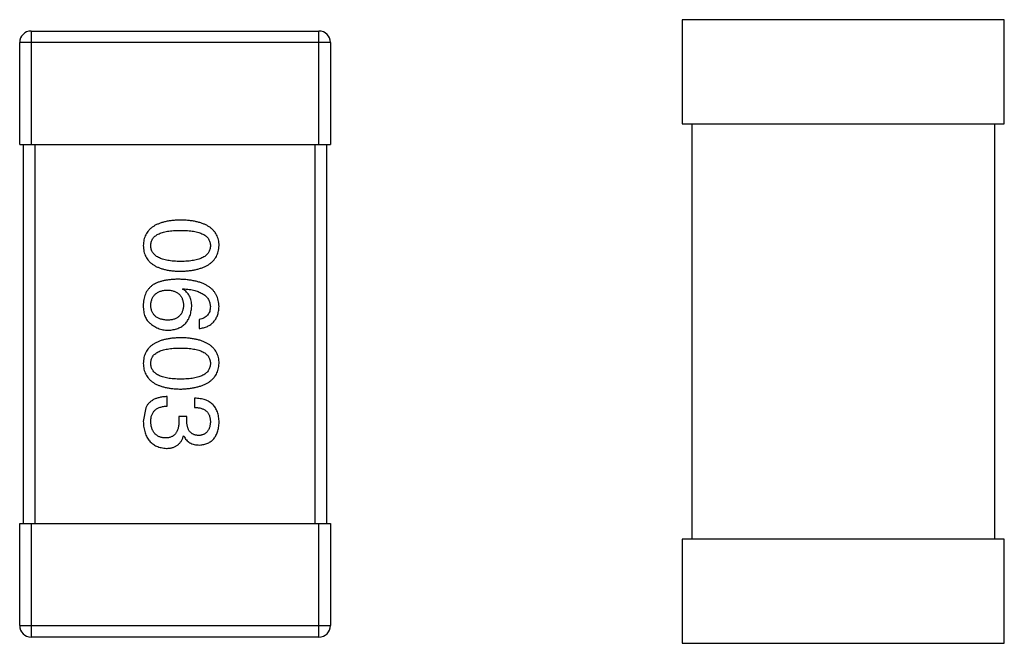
# Model space of a CAD drawing. Header units: millimetres. Extents: x 718 to 1157, y -195 to -52.
# Tile 50 of 156: x 1071.41 to 1074, y -138.24 to -136.59. Entities that reach past the tile are written whole.
import ezdxf

# ---------------------------------------------------------------- set-up
doc = ezdxf.new("R2010")
doc.units = ezdxf.units.MM
doc.header["$LTSCALE"] = 1.21
doc.header["$MEASUREMENT"] = 0
doc.layers.get('0').update_dxf_attribs({"linetype": 'CONTINUOUS'})

msp = doc.modelspace()

# ---------------------------------------------------------------- linework, layer by layer
at = {"color": 7, "linetype": 'Continuous'}
for p, q in [((1074.0043, -136.595), (1073.1543, -136.595)), ((1073.1543, -136.595), (1073.1543, -136.87)), ((1074.0043, -136.87), (1074.0043, -136.595)), ((1071.4353, -136.6249), (1072.1953, -136.6249)), ((1071.4353, -136.6249), (1071.4353, -136.9249)), ((1072.1953, -136.9249), (1072.1953, -136.6249)), ((1072.2253, -136.6549), (1071.4053, -136.6549)), ((1071.4053, -136.9249), (1071.4053, -136.6549)), ((1072.2253, -136.6549), (1072.2253, -136.9249)), ((1073.1543, -136.87), (1074.0043, -136.87)), ((1073.1793, -136.87), (1073.1793, -137.9665)), ((1073.9793, -137.9665), (1073.9793, -136.87)), ((1071.4053, -136.9249), (1072.2253, -136.9249)), ((1071.4153, -137.9249), (1071.4153, -136.9249)), ((1071.4453, -136.9249), (1071.4453, -137.9249)), ((1072.1853, -137.9249), (1072.1853, -136.9249)), ((1072.2153, -136.9249), (1072.2153, -137.9249)), ((1071.8354, -137.3066), (1071.8365, -137.3055)), ((1071.8791, -137.3864), (1071.8791, -137.4104)), ((1071.795, -137.6153), (1071.795, -137.5902)), ((1071.8671, -137.5945), (1071.8671, -137.6186)), ((1071.7382, -137.6197), (1071.7316, -137.6557)), ((1071.8464, -137.6426), (1071.8256, -137.6426)), ((1071.8256, -137.6426), (1071.8256, -137.6546)), ((1071.8464, -137.6557), (1071.8464, -137.6426)), ((1071.8376, -137.694), (1071.8387, -137.694)), ((1071.4053, -137.9249), (1072.2253, -137.9249)), ((1071.4053, -138.1949), (1071.4053, -137.9249)), ((1071.4353, -137.9249), (1071.4353, -138.2249)), ((1072.1953, -138.2249), (1072.1953, -137.9249)), ((1072.2253, -137.9249), (1072.2253, -138.1949)), ((1074.0043, -137.9665), (1073.1543, -137.9665)), ((1073.1543, -137.9665), (1073.1543, -138.2415)), ((1074.0043, -138.2415), (1074.0043, -137.9665)), ((1071.4053, -138.1949), (1072.2253, -138.1949)), ((1072.1953, -138.2249), (1071.4353, -138.2249)), ((1073.1543, -138.2415), (1074.0043, -138.2415))]:
    msp.add_line(p, q, dxfattribs=at)
for centre, start, end in [((1071.4353, -136.6549), 90, 180), ((1072.1953, -136.6549), 0, 90), ((1071.4353, -138.1949), 180, 270), ((1072.1953, -138.1949), 270, 0)]:
    msp.add_arc(centre, 0.03, start, end, dxfattribs=at)
for points, knots in [([(1071.83, -137.1239), (1071.826, -137.124), (1071.8184, -137.1243), (1071.8074, -137.1253), (1071.7971, -137.1267), (1071.7875, -137.1288), (1071.7787, -137.1313), (1071.7707, -137.1343), (1071.7633, -137.1377), (1071.7568, -137.1417), (1071.7509, -137.1462), (1071.7459, -137.1512), (1071.7416, -137.1567), (1071.738, -137.1628), (1071.7353, -137.1693), (1071.7332, -137.1763), (1071.732, -137.1838), (1071.7317, -137.189), (1071.7316, -137.1916)], [0, 0, 0, 0, 0.087693, 0.170223, 0.247496, 0.319826, 0.387768, 0.451403, 0.511459, 0.568358, 0.622671, 0.675251, 0.726739, 0.778422, 0.830759, 0.884394, 0.940865, 1, 1, 1, 1]), ([(1071.9316, -137.1916), (1071.9315, -137.189), (1071.9313, -137.1838), (1071.93, -137.1763), (1071.9278, -137.1693), (1071.925, -137.1627), (1071.9213, -137.1567), (1071.9169, -137.1512), (1071.9116, -137.1462), (1071.9056, -137.1417), (1071.8988, -137.1377), (1071.8913, -137.1343), (1071.8829, -137.1312), (1071.8738, -137.1288), (1071.864, -137.1267), (1071.8533, -137.1253), (1071.8419, -137.1243), (1071.834, -137.124), (1071.83, -137.1239)], [0, 0, 0, 0, 0.057911, 0.113262, 0.165956, 0.217443, 0.268511, 0.319665, 0.372, 0.426129, 0.483365, 0.543779, 0.607756, 0.676562, 0.749704, 0.827713, 0.911177, 1, 1, 1, 1]), ([(1071.7513, -137.1916), (1071.7513, -137.19), (1071.7515, -137.1868), (1071.7524, -137.1821), (1071.7539, -137.1778), (1071.7561, -137.1739), (1071.7589, -137.1702), (1071.7623, -137.1668), (1071.7664, -137.1638), (1071.771, -137.1612), (1071.7763, -137.1588), (1071.7821, -137.1567), (1071.7886, -137.1551), (1071.7957, -137.1536), (1071.8034, -137.1525), (1071.8117, -137.1518), (1071.8206, -137.1513), (1071.8268, -137.1512), (1071.83, -137.1512)], [0, 0, 0, 0, 0.049766, 0.097012, 0.143225, 0.188786, 0.235079, 0.282962, 0.333687, 0.387747, 0.445963, 0.508657, 0.576545, 0.649868, 0.72822, 0.812712, 0.903543, 1, 1, 1, 1]), ([(1071.83, -137.1512), (1071.8331, -137.1512), (1071.8393, -137.1513), (1071.8482, -137.1518), (1071.8565, -137.1525), (1071.8642, -137.1536), (1071.8713, -137.1551), (1071.8778, -137.1567), (1071.8837, -137.1588), (1071.8889, -137.1612), (1071.8936, -137.1638), (1071.8976, -137.1668), (1071.901, -137.1702), (1071.9038, -137.1738), (1071.906, -137.1778), (1071.9076, -137.1821), (1071.9085, -137.1868), (1071.9086, -137.19), (1071.9087, -137.1916)], [0, 0, 0, 0, 0.096452, 0.187278, 0.271765, 0.350519, 0.423437, 0.491321, 0.554011, 0.612224, 0.666281, 0.717003, 0.764884, 0.811423, 0.856783, 0.902993, 0.950236, 1, 1, 1, 1]), ([(1071.7316, -137.1916), (1071.7317, -137.1943), (1071.732, -137.1994), (1071.7332, -137.2069), (1071.7353, -137.2139), (1071.738, -137.2205), (1071.7416, -137.2265), (1071.7459, -137.232), (1071.7509, -137.237), (1071.7567, -137.2415), (1071.7633, -137.2455), (1071.7706, -137.249), (1071.7787, -137.252), (1071.7875, -137.2545), (1071.7971, -137.2565), (1071.8074, -137.258), (1071.8184, -137.259), (1071.826, -137.2592), (1071.83, -137.2594)], [0, 0, 0, 0, 0.059134, 0.115603, 0.169236, 0.221572, 0.273254, 0.32474, 0.377319, 0.431815, 0.488555, 0.548609, 0.612242, 0.680182, 0.75251, 0.829782, 0.91231, 1, 1, 1, 1]), ([(1071.83, -137.2331), (1071.8268, -137.2331), (1071.8208, -137.2331), (1071.812, -137.2326), (1071.8037, -137.2318), (1071.7961, -137.2307), (1071.7891, -137.2292), (1071.7826, -137.2274), (1071.7768, -137.2254), (1071.7716, -137.2229), (1071.7669, -137.2201), (1071.7628, -137.217), (1071.7594, -137.2136), (1071.7565, -137.2099), (1071.7543, -137.2058), (1071.7526, -137.2013), (1071.7516, -137.1966), (1071.7514, -137.1933), (1071.7513, -137.1916)], [0, 0, 0, 0, 0.094834, 0.184067, 0.267029, 0.344713, 0.417334, 0.484367, 0.546941, 0.604717, 0.65953, 0.710539, 0.759381, 0.806382, 0.853027, 0.900623, 0.949121, 1, 1, 1, 1]), ([(1071.9087, -137.1916), (1071.9086, -137.1933), (1071.9085, -137.1966), (1071.9076, -137.2013), (1071.906, -137.2058), (1071.9039, -137.2099), (1071.901, -137.2136), (1071.8976, -137.2171), (1071.8936, -137.2201), (1071.8889, -137.2229), (1071.8837, -137.2253), (1071.8778, -137.2275), (1071.8713, -137.2292), (1071.8642, -137.2307), (1071.8565, -137.2318), (1071.8482, -137.2326), (1071.8393, -137.2331), (1071.8331, -137.2331), (1071.83, -137.2331)], [0, 0, 0, 0, 0.050604, 0.098688, 0.145699, 0.191791, 0.238625, 0.286717, 0.337546, 0.391814, 0.449755, 0.512106, 0.579685, 0.652048, 0.730262, 0.814146, 0.904281, 1, 1, 1, 1]), ([(1071.83, -137.2594), (1071.834, -137.2592), (1071.8418, -137.2589), (1071.8531, -137.2577), (1071.8636, -137.2561), (1071.8734, -137.2541), (1071.8825, -137.2515), (1071.8908, -137.2485), (1071.8983, -137.245), (1071.9051, -137.241), (1071.9111, -137.2365), (1071.9164, -137.2315), (1071.9209, -137.226), (1071.9246, -137.2201), (1071.9275, -137.2136), (1071.9297, -137.2067), (1071.9311, -137.1993), (1071.9314, -137.1942), (1071.9316, -137.1916)], [0, 0, 0, 0, 0.088475, 0.171606, 0.249595, 0.322626, 0.391327, 0.455765, 0.516374, 0.573675, 0.628522, 0.681161, 0.732559, 0.783563, 0.83504, 0.887639, 0.942585, 1, 1, 1, 1]), ([(1071.7578, -137.2946), (1071.7558, -137.2961), (1071.7519, -137.299), (1071.7467, -137.3042), (1071.7422, -137.3099), (1071.7386, -137.3161), (1071.7356, -137.3229), (1071.7335, -137.3301), (1071.7321, -137.3379), (1071.7318, -137.3432), (1071.7316, -137.346)], [0, 0, 0, 0, 0.125033, 0.246266, 0.36603, 0.485265, 0.606781, 0.732144, 0.862551, 1, 1, 1, 1]), ([(1071.8256, -137.2804), (1071.8221, -137.2804), (1071.8152, -137.2805), (1071.8051, -137.2812), (1071.7957, -137.2822), (1071.787, -137.2838), (1071.7788, -137.2858), (1071.7712, -137.2882), (1071.7642, -137.2911), (1071.7599, -137.2934), (1071.7578, -137.2946)], [0, 0, 0, 0, 0.151498, 0.29521, 0.430242, 0.557137, 0.677306, 0.790845, 0.898111, 1, 1, 1, 1]), ([(1071.9316, -137.3525), (1071.9314, -137.3497), (1071.9311, -137.3442), (1071.9296, -137.3362), (1071.9274, -137.3287), (1071.9243, -137.3217), (1071.9205, -137.3153), (1071.9157, -137.3094), (1071.9103, -137.3041), (1071.904, -137.2994), (1071.8969, -137.2951), (1071.8891, -137.2914), (1071.8804, -137.2882), (1071.871, -137.2856), (1071.8608, -137.2834), (1071.8497, -137.2819), (1071.8379, -137.2808), (1071.8298, -137.2805), (1071.8256, -137.2804)], [0, 0, 0, 0, 0.058957, 0.115262, 0.16907, 0.221312, 0.273147, 0.324961, 0.377649, 0.432026, 0.488925, 0.549039, 0.612912, 0.680653, 0.753056, 0.830314, 0.912483, 1, 1, 1, 1]), ([(1071.7513, -137.3503), (1071.7513, -137.3487), (1071.7515, -137.3456), (1071.7522, -137.3411), (1071.7531, -137.3369), (1071.7544, -137.333), (1071.7559, -137.3293), (1071.7579, -137.326), (1071.7601, -137.3229), (1071.7628, -137.3203), (1071.7656, -137.3177), (1071.7689, -137.3156), (1071.7724, -137.3137), (1071.7763, -137.3121), (1071.7805, -137.3109), (1071.7851, -137.3099), (1071.7899, -137.3091), (1071.7933, -137.3089), (1071.795, -137.3088)], [0, 0, 0, 0, 0.070403, 0.137196, 0.200053, 0.260887, 0.31876, 0.37535, 0.430743, 0.485927, 0.541678, 0.598832, 0.657726, 0.719441, 0.783504, 0.851852, 0.923533, 1, 1, 1, 1]), ([(1071.795, -137.3088), (1071.7967, -137.3089), (1071.7999, -137.3091), (1071.8047, -137.3098), (1071.8091, -137.3108), (1071.8132, -137.3121), (1071.817, -137.3136), (1071.8205, -137.3155), (1071.8236, -137.3175), (1071.8264, -137.32), (1071.829, -137.3226), (1071.8312, -137.3256), (1071.8331, -137.3288), (1071.8346, -137.3324), (1071.8359, -137.3362), (1071.8368, -137.3403), (1071.8374, -137.3447), (1071.8375, -137.3477), (1071.8376, -137.3492)], [0, 0, 0, 0, 0.076072, 0.148369, 0.216753, 0.281358, 0.342792, 0.401604, 0.458929, 0.514444, 0.569818, 0.625343, 0.681554, 0.739608, 0.800134, 0.863477, 0.929547, 1, 1, 1, 1]), ([(1071.8595, -137.3525), (1071.8594, -137.3499), (1071.8593, -137.3448), (1071.8582, -137.3375), (1071.8562, -137.3308), (1071.8537, -137.3246), (1071.8502, -137.3191), (1071.8461, -137.3142), (1071.8411, -137.31), (1071.8373, -137.3078), (1071.8354, -137.3066)], [0, 0, 0, 0, 0.144617, 0.279572, 0.40596, 0.526097, 0.64389, 0.760003, 0.877724, 1, 1, 1, 1]), ([(1071.8365, -137.3055), (1071.8393, -137.3057), (1071.8448, -137.3061), (1071.8528, -137.3071), (1071.8602, -137.3084), (1071.8671, -137.31), (1071.8735, -137.3119), (1071.8794, -137.3141), (1071.8847, -137.3165), (1071.8895, -137.3193), (1071.8937, -137.3225), (1071.8975, -137.3258), (1071.9008, -137.3295), (1071.9034, -137.3336), (1071.9056, -137.3378), (1071.9071, -137.3425), (1071.9083, -137.3474), (1071.9085, -137.3508), (1071.9087, -137.3525)], [0, 0, 0, 0, 0.089218, 0.173709, 0.252753, 0.326963, 0.397099, 0.462534, 0.524018, 0.582178, 0.637235, 0.689955, 0.741228, 0.791618, 0.841661, 0.892925, 0.945259, 1, 1, 1, 1]), ([(1071.7316, -137.346), (1071.7316, -137.3488), (1071.7315, -137.3542), (1071.7321, -137.362), (1071.7332, -137.3691), (1071.735, -137.3756), (1071.7373, -137.3815), (1071.7403, -137.3867), (1071.7438, -137.3914), (1071.7466, -137.3939), (1071.748, -137.3951)], [0, 0, 0, 0, 0.156782, 0.301945, 0.436395, 0.561474, 0.678489, 0.78853, 0.894967, 1, 1, 1, 1]), ([(1071.7961, -137.3886), (1071.7944, -137.3885), (1071.791, -137.3883), (1071.7861, -137.3875), (1071.7816, -137.3866), (1071.7773, -137.3855), (1071.7734, -137.384), (1071.7698, -137.3823), (1071.7665, -137.3803), (1071.7635, -137.378), (1071.7609, -137.3755), (1071.7585, -137.3727), (1071.7565, -137.3696), (1071.7548, -137.3662), (1071.7534, -137.3626), (1071.7524, -137.3588), (1071.7517, -137.3546), (1071.7514, -137.3518), (1071.7513, -137.3503)], [0, 0, 0, 0, 0.078863, 0.153308, 0.223539, 0.289857, 0.35341, 0.413572, 0.471721, 0.528235, 0.584279, 0.638781, 0.69466, 0.751251, 0.809198, 0.869697, 0.933318, 1, 1, 1, 1]), ([(1071.8376, -137.3492), (1071.8375, -137.3507), (1071.8374, -137.3537), (1071.8368, -137.3579), (1071.8359, -137.3619), (1071.8347, -137.3656), (1071.8331, -137.369), (1071.8313, -137.3722), (1071.8292, -137.3751), (1071.8267, -137.3777), (1071.8239, -137.38), (1071.8209, -137.3821), (1071.8175, -137.3839), (1071.8138, -137.3854), (1071.8098, -137.3866), (1071.8055, -137.3876), (1071.8009, -137.3882), (1071.7977, -137.3885), (1071.7961, -137.3886)], [0, 0, 0, 0, 0.069884, 0.136529, 0.199638, 0.259844, 0.317774, 0.374356, 0.430026, 0.485148, 0.5409, 0.597889, 0.657472, 0.718614, 0.783613, 0.85129, 0.923712, 1, 1, 1, 1]), ([(1071.7972, -137.4148), (1071.7995, -137.4147), (1071.8041, -137.4144), (1071.8107, -137.4135), (1071.8169, -137.412), (1071.8228, -137.4102), (1071.8282, -137.4079), (1071.8331, -137.4051), (1071.8377, -137.4019), (1071.8418, -137.3982), (1071.8455, -137.394), (1071.8488, -137.3895), (1071.8516, -137.3844), (1071.854, -137.3789), (1071.8561, -137.373), (1071.8576, -137.3665), (1071.8588, -137.3597), (1071.8593, -137.3549), (1071.8595, -137.3525)], [0, 0, 0, 0, 0.071527, 0.139094, 0.20346, 0.264939, 0.323904, 0.381383, 0.437591, 0.493343, 0.549401, 0.606085, 0.664838, 0.725424, 0.788712, 0.855452, 0.925772, 1, 1, 1, 1]), ([(1071.9087, -137.3525), (1071.9086, -137.3548), (1071.9085, -137.3591), (1071.907, -137.3652), (1071.9047, -137.3706), (1071.9014, -137.3753), (1071.8972, -137.3793), (1071.892, -137.3825), (1071.8859, -137.3849), (1071.8815, -137.3859), (1071.8791, -137.3864)], [0, 0, 0, 0, 0.136586, 0.261496, 0.378089, 0.490612, 0.605522, 0.725767, 0.8561, 1, 1, 1, 1]), ([(1071.8791, -137.4104), (1071.8811, -137.4102), (1071.885, -137.4097), (1071.8907, -137.4084), (1071.896, -137.4069), (1071.9009, -137.4049), (1071.9054, -137.4025), (1071.9096, -137.3998), (1071.9135, -137.3967), (1071.9169, -137.3933), (1071.92, -137.3894), (1071.9228, -137.3853), (1071.9252, -137.3807), (1071.9272, -137.3758), (1071.9289, -137.3705), (1071.9302, -137.3648), (1071.9311, -137.3588), (1071.9314, -137.3546), (1071.9316, -137.3525)], [0, 0, 0, 0, 0.06947, 0.136096, 0.199592, 0.260665, 0.319672, 0.377156, 0.433415, 0.489984, 0.546535, 0.604276, 0.663499, 0.725182, 0.788953, 0.855683, 0.926216, 1, 1, 1, 1]), ([(1071.748, -137.3951), (1071.7497, -137.3967), (1071.7532, -137.3998), (1071.7587, -137.4038), (1071.7646, -137.4072), (1071.7706, -137.41), (1071.7769, -137.4122), (1071.7835, -137.4137), (1071.7902, -137.4146), (1071.7948, -137.4147), (1071.7972, -137.4148)], [0, 0, 0, 0, 0.129393, 0.255335, 0.378531, 0.500878, 0.622934, 0.746191, 0.87096, 1, 1, 1, 1]), ([(1071.83, -137.4347), (1071.826, -137.4349), (1071.8184, -137.4351), (1071.8074, -137.4362), (1071.7971, -137.4376), (1071.7875, -137.4396), (1071.7787, -137.4421), (1071.7707, -137.4451), (1071.7633, -137.4486), (1071.7568, -137.4526), (1071.7509, -137.4571), (1071.7459, -137.4621), (1071.7416, -137.4676), (1071.738, -137.4736), (1071.7353, -137.4802), (1071.7332, -137.4872), (1071.732, -137.4947), (1071.7317, -137.4998), (1071.7316, -137.5025)], [0, 0, 0, 0, 0.087693, 0.170223, 0.247496, 0.319826, 0.387768, 0.451403, 0.511459, 0.568358, 0.622671, 0.675251, 0.726739, 0.778422, 0.830759, 0.884394, 0.940865, 1, 1, 1, 1]), ([(1071.9316, -137.5025), (1071.9315, -137.4998), (1071.9313, -137.4947), (1071.93, -137.4871), (1071.9278, -137.4801), (1071.925, -137.4736), (1071.9213, -137.4676), (1071.9169, -137.4621), (1071.9116, -137.4571), (1071.9056, -137.4526), (1071.8988, -137.4486), (1071.8913, -137.4451), (1071.8829, -137.4421), (1071.8738, -137.4396), (1071.864, -137.4376), (1071.8533, -137.4361), (1071.8419, -137.4351), (1071.834, -137.4349), (1071.83, -137.4347)], [0, 0, 0, 0, 0.057911, 0.113262, 0.165956, 0.217443, 0.268511, 0.319665, 0.372, 0.426129, 0.483365, 0.543779, 0.607756, 0.676562, 0.749704, 0.827713, 0.911177, 1, 1, 1, 1]), ([(1071.7513, -137.5025), (1071.7513, -137.5008), (1071.7515, -137.4977), (1071.7524, -137.493), (1071.7539, -137.4887), (1071.7561, -137.4847), (1071.7589, -137.481), (1071.7623, -137.4777), (1071.7664, -137.4747), (1071.771, -137.472), (1071.7763, -137.4696), (1071.7821, -137.4676), (1071.7886, -137.4659), (1071.7957, -137.4644), (1071.8034, -137.4634), (1071.8117, -137.4626), (1071.8206, -137.4621), (1071.8268, -137.4621), (1071.83, -137.462)], [0, 0, 0, 0, 0.049766, 0.097012, 0.143225, 0.188786, 0.235079, 0.282962, 0.333687, 0.387747, 0.445963, 0.508657, 0.576545, 0.649868, 0.72822, 0.812712, 0.903543, 1, 1, 1, 1]), ([(1071.83, -137.462), (1071.8331, -137.4621), (1071.8393, -137.4621), (1071.8482, -137.4626), (1071.8565, -137.4634), (1071.8642, -137.4644), (1071.8713, -137.4659), (1071.8778, -137.4676), (1071.8837, -137.4696), (1071.8889, -137.472), (1071.8936, -137.4747), (1071.8976, -137.4777), (1071.901, -137.4811), (1071.9038, -137.4847), (1071.906, -137.4887), (1071.9076, -137.493), (1071.9085, -137.4977), (1071.9086, -137.5008), (1071.9087, -137.5025)], [0, 0, 0, 0, 0.096452, 0.187278, 0.271765, 0.350519, 0.423437, 0.491321, 0.554011, 0.612224, 0.666281, 0.717003, 0.764884, 0.811423, 0.856783, 0.902993, 0.950236, 1, 1, 1, 1]), ([(1071.7316, -137.5025), (1071.7317, -137.5051), (1071.732, -137.5103), (1071.7332, -137.5178), (1071.7353, -137.5248), (1071.738, -137.5313), (1071.7416, -137.5374), (1071.7459, -137.5429), (1071.7509, -137.5479), (1071.7567, -137.5524), (1071.7633, -137.5564), (1071.7706, -137.5599), (1071.7787, -137.5628), (1071.7875, -137.5653), (1071.7971, -137.5674), (1071.8074, -137.5688), (1071.8184, -137.5698), (1071.826, -137.5701), (1071.83, -137.5702)], [0, 0, 0, 0, 0.059134, 0.115603, 0.169236, 0.221572, 0.273254, 0.32474, 0.377319, 0.431815, 0.488555, 0.548609, 0.612242, 0.680182, 0.75251, 0.829782, 0.91231, 1, 1, 1, 1]), ([(1071.83, -137.544), (1071.8268, -137.544), (1071.8208, -137.5439), (1071.812, -137.5434), (1071.8037, -137.5426), (1071.7961, -137.5415), (1071.7891, -137.5401), (1071.7826, -137.5383), (1071.7768, -137.5362), (1071.7716, -137.5338), (1071.7669, -137.531), (1071.7628, -137.5279), (1071.7594, -137.5245), (1071.7565, -137.5207), (1071.7543, -137.5166), (1071.7526, -137.5122), (1071.7516, -137.5074), (1071.7514, -137.5042), (1071.7513, -137.5025)], [0, 0, 0, 0, 0.094834, 0.184067, 0.267029, 0.344713, 0.417334, 0.484367, 0.546941, 0.604717, 0.65953, 0.710539, 0.759381, 0.806382, 0.853027, 0.900623, 0.949121, 1, 1, 1, 1]), ([(1071.83, -137.5702), (1071.834, -137.5701), (1071.8418, -137.5697), (1071.8531, -137.5686), (1071.8636, -137.567), (1071.8734, -137.5649), (1071.8825, -137.5624), (1071.8908, -137.5594), (1071.8983, -137.5559), (1071.9051, -137.5518), (1071.9111, -137.5473), (1071.9164, -137.5424), (1071.9209, -137.5369), (1071.9246, -137.531), (1071.9275, -137.5245), (1071.9297, -137.5176), (1071.9311, -137.5102), (1071.9314, -137.5051), (1071.9316, -137.5025)], [0, 0, 0, 0, 0.088475, 0.171606, 0.249595, 0.322626, 0.391327, 0.455765, 0.516374, 0.573675, 0.628522, 0.681161, 0.732559, 0.783563, 0.83504, 0.887639, 0.942585, 1, 1, 1, 1]), ([(1071.9087, -137.5025), (1071.9086, -137.5042), (1071.9085, -137.5074), (1071.9076, -137.5122), (1071.906, -137.5166), (1071.9039, -137.5207), (1071.901, -137.5245), (1071.8976, -137.5279), (1071.8936, -137.531), (1071.8889, -137.5338), (1071.8837, -137.5362), (1071.8778, -137.5383), (1071.8713, -137.5401), (1071.8642, -137.5415), (1071.8565, -137.5426), (1071.8482, -137.5434), (1071.8393, -137.5439), (1071.8331, -137.544), (1071.83, -137.544)], [0, 0, 0, 0, 0.050604, 0.098688, 0.145699, 0.191791, 0.238625, 0.286717, 0.337546, 0.391814, 0.449755, 0.512106, 0.579685, 0.652048, 0.730262, 0.814146, 0.904281, 1, 1, 1, 1]), ([(1071.795, -137.5902), (1071.7932, -137.5902), (1071.7897, -137.5904), (1071.7846, -137.5908), (1071.7797, -137.5915), (1071.7751, -137.5924), (1071.7707, -137.5935), (1071.7665, -137.5947), (1071.7626, -137.5963), (1071.7589, -137.598), (1071.7555, -137.6), (1071.7523, -137.6021), (1071.7493, -137.6045), (1071.7466, -137.6071), (1071.7441, -137.6099), (1071.7419, -137.613), (1071.7398, -137.6162), (1071.7387, -137.6185), (1071.7382, -137.6197)], [0, 0, 0, 0, 0.078937, 0.154495, 0.226898, 0.296844, 0.363348, 0.427781, 0.48946, 0.549586, 0.607902, 0.664733, 0.720805, 0.776157, 0.831175, 0.886736, 0.943094, 1, 1, 1, 1]), ([(1071.9316, -137.6579), (1071.9315, -137.6554), (1071.9314, -137.6505), (1071.9304, -137.6434), (1071.9292, -137.6368), (1071.9273, -137.6307), (1071.925, -137.625), (1071.9221, -137.6198), (1071.9188, -137.6151), (1071.915, -137.6109), (1071.9107, -137.6071), (1071.9059, -137.6038), (1071.9006, -137.6011), (1071.8949, -137.5988), (1071.8886, -137.597), (1071.8819, -137.5956), (1071.8747, -137.5948), (1071.8697, -137.5946), (1071.8671, -137.5945)], [0, 0, 0, 0, 0.073232, 0.142595, 0.207997, 0.270074, 0.329156, 0.386529, 0.441846, 0.496976, 0.551877, 0.607941, 0.665637, 0.725446, 0.788542, 0.855101, 0.925196, 1, 1, 1, 1]), ([(1071.7513, -137.6568), (1071.7513, -137.6552), (1071.7514, -137.652), (1071.7519, -137.6474), (1071.7527, -137.6431), (1071.7539, -137.6391), (1071.7554, -137.6354), (1071.7573, -137.632), (1071.7596, -137.6289), (1071.7622, -137.6262), (1071.7651, -137.6237), (1071.7684, -137.6216), (1071.772, -137.6197), (1071.7759, -137.6182), (1071.7802, -137.617), (1071.7848, -137.6161), (1071.7898, -137.6155), (1071.7932, -137.6154), (1071.795, -137.6153)], [0, 0, 0, 0, 0.071272, 0.13882, 0.201858, 0.262757, 0.320043, 0.376709, 0.431462, 0.486034, 0.541209, 0.597703, 0.65589, 0.717768, 0.782056, 0.850407, 0.92277, 1, 1, 1, 1]), ([(1071.8671, -137.6186), (1071.8688, -137.6186), (1071.8721, -137.6188), (1071.8768, -137.6194), (1071.8812, -137.6201), (1071.8852, -137.6213), (1071.889, -137.6227), (1071.8924, -137.6244), (1071.8955, -137.6264), (1071.8983, -137.6286), (1071.9008, -137.6312), (1071.9029, -137.634), (1071.9047, -137.6371), (1071.9061, -137.6405), (1071.9073, -137.6442), (1071.9081, -137.6482), (1071.9086, -137.6524), (1071.9086, -137.6553), (1071.9087, -137.6568)], [0, 0, 0, 0, 0.078134, 0.15164, 0.221358, 0.286689, 0.348614, 0.407697, 0.464247, 0.520153, 0.574432, 0.629291, 0.684538, 0.742032, 0.801329, 0.863637, 0.930123, 1, 1, 1, 1]), ([(1071.7316, -137.6557), (1071.7317, -137.6585), (1071.732, -137.6638), (1071.7329, -137.6716), (1071.7343, -137.6788), (1071.7361, -137.6855), (1071.7384, -137.6917), (1071.7411, -137.6975), (1071.7443, -137.7027), (1071.7479, -137.7074), (1071.752, -137.7116), (1071.7565, -137.7153), (1071.7615, -137.7186), (1071.7669, -137.7212), (1071.7727, -137.7234), (1071.779, -137.7251), (1071.7858, -137.7263), (1071.7904, -137.7266), (1071.7928, -137.7268)], [0, 0, 0, 0, 0.078078, 0.151942, 0.221594, 0.28726, 0.350176, 0.409768, 0.467648, 0.523784, 0.578904, 0.634014, 0.689819, 0.746826, 0.805875, 0.867063, 0.931764, 1, 1, 1, 1]), ([(1071.7895, -137.6994), (1071.7881, -137.6993), (1071.7852, -137.6991), (1071.7811, -137.6984), (1071.7772, -137.6974), (1071.7736, -137.696), (1071.7703, -137.6944), (1071.7672, -137.6925), (1071.7644, -137.6902), (1071.7619, -137.6878), (1071.7596, -137.6849), (1071.7576, -137.6818), (1071.7558, -137.6783), (1071.7544, -137.6746), (1071.7532, -137.6706), (1071.7523, -137.6663), (1071.7516, -137.6616), (1071.7514, -137.6585), (1071.7513, -137.6568)], [0, 0, 0, 0, 0.068514, 0.133941, 0.195994, 0.255362, 0.312994, 0.369441, 0.424687, 0.480522, 0.537148, 0.594801, 0.654411, 0.716817, 0.781981, 0.850498, 0.923306, 1, 1, 1, 1]), ([(1071.8256, -137.6546), (1071.8256, -137.6564), (1071.8256, -137.66), (1071.8251, -137.665), (1071.8244, -137.6698), (1071.8234, -137.6742), (1071.8222, -137.6782), (1071.8206, -137.6819), (1071.8188, -137.6853), (1071.8166, -137.6883), (1071.8142, -137.6909), (1071.8115, -137.6932), (1071.8086, -137.6952), (1071.8053, -137.6967), (1071.8018, -137.6979), (1071.7979, -137.6988), (1071.7938, -137.6994), (1071.791, -137.6994), (1071.7895, -137.6994)], [0, 0, 0, 0, 0.082495, 0.159728, 0.232496, 0.300725, 0.365163, 0.425859, 0.483728, 0.538892, 0.592921, 0.646195, 0.699968, 0.754746, 0.811387, 0.870806, 0.933482, 1, 1, 1, 1]), ([(1071.8781, -137.6929), (1071.8768, -137.6928), (1071.8744, -137.6927), (1071.8709, -137.6921), (1071.8676, -137.6913), (1071.8646, -137.6902), (1071.8618, -137.6889), (1071.8593, -137.6872), (1071.8569, -137.6853), (1071.8548, -137.6831), (1071.8529, -137.6806), (1071.8513, -137.6779), (1071.8498, -137.6748), (1071.8487, -137.6716), (1071.8478, -137.668), (1071.847, -137.6641), (1071.8465, -137.66), (1071.8464, -137.6572), (1071.8464, -137.6557)], [0, 0, 0, 0, 0.067741, 0.131599, 0.192143, 0.249977, 0.306453, 0.361639, 0.416449, 0.471489, 0.527582, 0.584873, 0.644974, 0.70814, 0.77492, 0.845909, 0.920585, 1, 1, 1, 1]), ([(1071.9087, -137.6568), (1071.9086, -137.6582), (1071.9085, -137.6609), (1071.908, -137.6647), (1071.9073, -137.6684), (1071.9064, -137.6718), (1071.9053, -137.6749), (1071.9039, -137.6778), (1071.9023, -137.6804), (1071.9005, -137.6828), (1071.8985, -137.685), (1071.8962, -137.6868), (1071.8937, -137.6885), (1071.891, -137.6899), (1071.8881, -137.691), (1071.8849, -137.6919), (1071.8816, -137.6926), (1071.8792, -137.6928), (1071.8781, -137.6929)], [0, 0, 0, 0, 0.078051, 0.151197, 0.220412, 0.286742, 0.34933, 0.409464, 0.467368, 0.52298, 0.578639, 0.633998, 0.690142, 0.746855, 0.805868, 0.867776, 0.932345, 1, 1, 1, 1]), ([(1071.8802, -137.718), (1071.8822, -137.7179), (1071.8861, -137.7175), (1071.8917, -137.7165), (1071.897, -137.715), (1071.9019, -137.7132), (1071.9064, -137.7108), (1071.9106, -137.7081), (1071.9144, -137.705), (1071.9178, -137.7014), (1071.9208, -137.6974), (1071.9235, -137.693), (1071.9258, -137.6882), (1071.9276, -137.6829), (1071.9293, -137.6773), (1071.9304, -137.6712), (1071.9313, -137.6647), (1071.9315, -137.6602), (1071.9316, -137.6579)], [0, 0, 0, 0, 0.067521, 0.132139, 0.193339, 0.252064, 0.309083, 0.364848, 0.420021, 0.475612, 0.532002, 0.589602, 0.649896, 0.712634, 0.778603, 0.848416, 0.922155, 1, 1, 1, 1]), ([(1071.7928, -137.7268), (1071.7942, -137.7268), (1071.797, -137.7267), (1071.8011, -137.7263), (1071.805, -137.7257), (1071.8087, -137.7247), (1071.8122, -137.7236), (1071.8155, -137.7222), (1071.8186, -137.7205), (1071.8215, -137.7186), (1071.8243, -137.7165), (1071.8268, -137.714), (1071.829, -137.7113), (1071.8312, -137.7083), (1071.8331, -137.7051), (1071.8349, -137.7017), (1071.8363, -137.6979), (1071.8372, -137.6953), (1071.8376, -137.694)], [0, 0, 0, 0, 0.071215, 0.138707, 0.20396, 0.266995, 0.327734, 0.387609, 0.445602, 0.503345, 0.561136, 0.618597, 0.677672, 0.738255, 0.799989, 0.863961, 0.930555, 1, 1, 1, 1]), ([(1071.8387, -137.694), (1071.8397, -137.6959), (1071.8415, -137.6996), (1071.8452, -137.7046), (1071.8496, -137.7088), (1071.8545, -137.7122), (1071.8601, -137.7148), (1071.8663, -137.7167), (1071.8731, -137.7178), (1071.8778, -137.718), (1071.8802, -137.718)], [0, 0, 0, 0, 0.125227, 0.244792, 0.361427, 0.478215, 0.59667, 0.722058, 0.856314, 1, 1, 1, 1])]:
    msp.add_open_spline(points, degree=3, knots=knots, dxfattribs=at)

doc.saveas('drawing.dxf')
